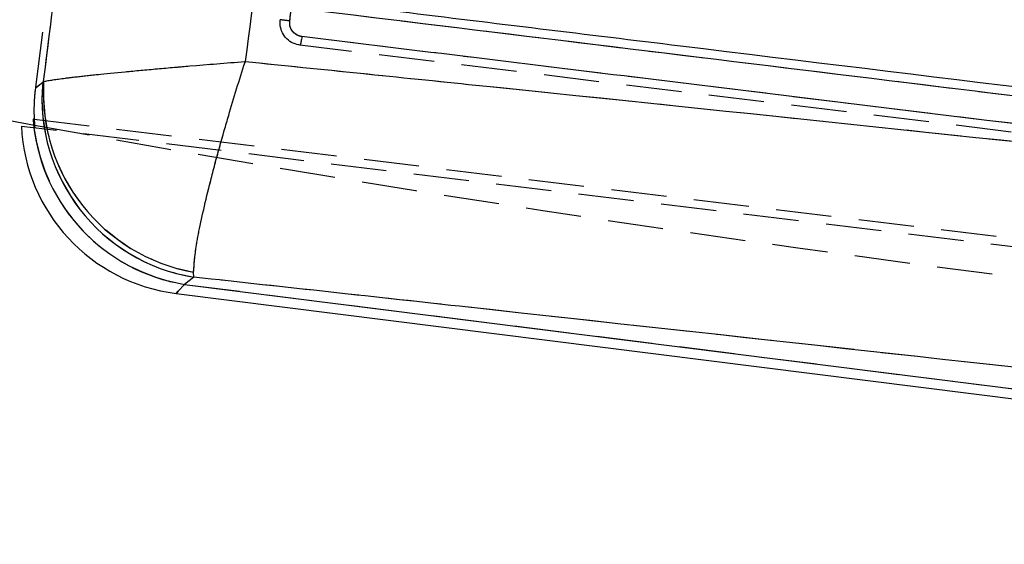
# Model space of a CAD drawing. Extents: x 31 to 406, y 23 to 283.
# Tile 22 of 30: x 165 to 188, y 234 to 246. Entities that reach past the tile are written whole.
import ezdxf

# ---------------------------------------------------------------- set-up
doc = ezdxf.new("R2010")
doc.units = 0
doc.linetypes.add('HIDDEN', pattern=[1.905, 1.27, -0.635])
doc.layers.get('0').update_dxf_attribs({"linetype": 'CONTINUOUS'})
doc.styles.add('SLDTEXTSTYLE0', font='TXT', dxfattribs={"width": 0.75})
doc.dimstyles.new('SLDDIMSTYLE2', dxfattribs={"dimtxt": 3.5, "dimasz": 3.302, "dimexe": 0, "dimexo": 0.0625, "dimgap": 0.875, "dimtad": 1, "dimdec": 0, "dimrnd": 1e-09, "dimzin": 12, "dimtxsty": 'SLDTEXTSTYLE0', "dimsah": 1, "dimcen": 0.09, "dimazin": 3, "dimtfac": 1, "dimtofl": 0, "dimtmove": 0, "dimatfit": 3, "dimtolj": 1, "dimtzin": 12})

# ---------------------------------------------------------------- blocks, each defined once
blk = doc.blocks.new('_D_2')
at = {"color": 179, "linetype": 'CONTINUOUS'}
for p, q in [((116.232, 264.347), (223.727, 264.351)), ((222.728, 216.85), (222.727, 264.351)), ((150.77, 216.847), (223.728, 216.85))]:
    blk.add_line(p, q, dxfattribs=at)
for points in [[(222.727, 264.351), (222.219, 261.049), (223.235, 261.049)], [(222.728, 216.85), (223.236, 220.152), (222.22, 220.151)]]:
    blk.add_solid(points, dxfattribs=at)
at = {"color": 179, "linetype": 'CONTINUOUS', "insert": (218.216, 231.418, 0.1), "char_height": 3.5, "attachment_point": 1, "rotation": 90.0019, "style": 'SLDTEXTSTYLE0'}
blk.add_mtext('48', dxfattribs=at)

msp = doc.modelspace()

# ---------------------------------------------------------------- linework, layer by layer
at = {"color": 7, "linetype": 'HIDDEN'}
for p, q in [((166.854726, 255.611921), (165.503612, 244.880716)), ((197.338851, 242.718078), (171.571513, 245.861675)), ((165.503612, 244.880716), (165.671652, 245.011173)), ((165.671652, 245.011173), (165.692268, 245.031821)), ((165.503612, 244.880716), (165.529808, 244.901052)), ((165.452739, 244.162652), (165.464496, 244.033064)), ((165.476387, 244.168022), (219.044799, 237.643637)), ((218.936341, 237.471458), (165.182004, 244.001843)), ((169.139186, 240.544707), (168.927179, 240.380116)), ((169.139186, 240.544707), (169.133356, 240.659857)), ((168.927179, 240.380116), (193.674775, 237.26427))]:
    msp.add_line(p, q, dxfattribs=at)
at = {"color": 7, "linetype": 'CONTINUOUS'}
for p, q in [((171.571513, 245.861677), (171.543291, 245.86597)), ((165.671652, 245.011173), (165.692268, 245.031821)), ((162.991488, 244.491997), (165.48563, 244.029209)), ((169.139186, 240.544707), (168.927179, 240.380116)), ((169.139186, 240.544707), (169.133356, 240.659857)), ((168.927179, 240.380116), (193.674775, 237.26427)), ((168.729992, 240.171814), (193.645881, 237.03478))]:
    msp.add_line(p, q, dxfattribs=at)
at = {"color": 8, "linetype": 'CONTINUOUS'}
msp.add_line((165.529808, 244.901052), (165.671652, 245.011173), dxfattribs=at)
at = {"color": 8, "linetype": 'CONTINUOUS', "flags": 128}
msp.add_lwpolyline([(168.729992, 240.171815), (168.779382, 240.223989), (168.927179, 240.380116)], dxfattribs=at)
at = {"color": 7, "linetype": 'HIDDEN', "flags": 128}
msp.add_lwpolyline([(168.927179, 240.380116), (168.779382, 240.223989), (168.729992, 240.171814), (168.729992, 240.171815)], dxfattribs=at)
at = {"color": 7, "linetype": 'CONTINUOUS'}
for centre, radius, start, end in [((169.800107, 244.637052), 4.145372, 174.8219998, 260.8258442), ((169.870057, 244.779889), 4.185379, 176.5490913, 259.862102), ((169.237164, 244.200012), 4.06, 182.7869653, 262.895531)]:
    msp.add_arc(centre, radius, start, end, dxfattribs=at)
at = {"color": 7, "linetype": 'HIDDEN'}
for centre, radius, start, end in [((169.800107, 244.637052), 4.145372, 174.8219998, 260.8258442), ((169.870057, 244.779889), 4.185379, 176.5490913, 259.862102), ((169.591855, 244.477871), 4.151312, 187.0745286, 260.7865904), ((240.861531, 657.210129), 420, 259.66131735, 266.11129349)]:
    msp.add_arc(centre, radius, start, end, dxfattribs=at)
at = {"color": 8, "linetype": 'CONTINUOUS'}
msp.add_arc((169.591888, 244.477842), 4.151288, 186.1505915, 260.7860726, dxfattribs=at)
at = {"color": 7, "linetype": 'HIDDEN'}
for centre, major_axis, ratio, start_param, end_param in [((169.605941, 244.486312), (3.269858, 2.60574), 0.971024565, 2.358201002, 2.581821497), ((169.605941, 244.486312), (3.269858, 2.60574), 0.971024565, 2.358201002, 2.531939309), ((168.085743, 243.306109), (8.161745, 1.425899), 0.163832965, 1.867462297, 1.870520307)]:
    msp.add_ellipse(centre, major_axis=major_axis, ratio=ratio, start_param=start_param, end_param=end_param, dxfattribs=at)
at = {"color": 7, "linetype": 'CONTINUOUS'}
for points, knots in [([(165.692268, 245.031821), (165.908843, 246.77015), (166.341274, 250.241041), (166.774698, 253.711845), (166.991049, 255.444363)], [0, 0, 0, 0, 0.500830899, 1, 1, 1, 1]), ([(171.434937, 253.967879), (171.248377, 252.548142), (170.876916, 249.721293), (170.502159, 246.894899), (170.315617, 245.488012)], [0, 0, 0, 0, 0.502232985, 1, 1, 1, 1]), ([(171.337334, 246.415919), (171.35469, 246.550131), (171.441471, 247.221187), (171.759423, 249.679881), (172.060124, 252.004369), (172.291377, 253.79201)], [0, 0, 0, 0, 0.054586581, 0.272932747, 1, 1, 1, 1]), ([(172.219919, 246.833194), (172.235489, 246.831294), (172.786268, 246.764097), (175.477909, 246.435709), (183.792371, 245.421305), (191.572471, 244.472095), (197.211379, 243.78412)], [0, 0, 0, 0, 0.0018693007, 0.0661232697, 0.3231391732, 1, 1, 1, 1]), ([(172.010114, 246.652336), (176.236298, 246.135643), (184.675837, 245.103823), (193.116729, 244.072813), (197.33076, 243.558092)], [0, 0, 0, 0, 0.500760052, 1, 1, 1, 1]), ([(171.543291, 245.86597), (171.486552, 245.882086), (171.373076, 245.914318), (171.235233, 246.030994), (171.142744, 246.18276), (171.110066, 246.329156), (171.116742, 246.416649), (171.118958, 246.445692)], [0, 0, 0, 0, 0.222622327, 0.445234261, 0.667638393, 0.88967616, 1, 1, 1, 1]), ([(171.337338, 246.415919), (171.323382, 246.417693), (171.295469, 246.42124), (171.254424, 246.426555), (171.216224, 246.431585), (171.182455, 246.436134), (171.154541, 246.440012), (171.133829, 246.443042), (171.122643, 246.444847), (171.119917, 246.445446), (171.118954, 246.445658)], [0, 0, 0, 0, 0.132513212, 0.265033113, 0.397543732, 0.530054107, 0.662568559, 0.795084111, 0.927594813, 1, 1, 1, 1]), ([(171.614868, 246.058979), (171.591603, 246.063429), (171.533139, 246.07461), (171.448825, 246.123702), (171.377291, 246.205447), (171.334431, 246.307417), (171.336371, 246.379822), (171.337338, 246.415919)], [0, 0, 0, 0, 0.141850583, 0.356458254, 0.570481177, 0.785872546, 1, 1, 1, 1]), ([(171.614868, 246.058979), (171.612154, 246.038436), (171.607285, 246.001585), (171.59823, 245.947594), (171.588769, 245.901592), (171.579033, 245.867545), (171.574383, 245.863587), (171.572057, 245.861609)], [0, 0, 0, 0, 0.1963139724, 0.3521514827, 0.5681003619, 0.7840499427, 1, 1, 1, 1]), ([(197.380217, 242.910328), (191.418565, 243.638526), (182.829311, 244.687678), (174.241905, 245.737745), (171.614868, 246.058979)], [0, 0, 0, 0, 0.694082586, 1, 1, 1, 1]), ([(165.692268, 245.031821), (165.827867, 245.054936), (166.039116, 245.090946), (166.639466, 245.159747), (167.218968, 245.220044), (167.909843, 245.285988), (168.538831, 245.342133), (169.326831, 245.409435), (169.879486, 245.454159), (170.310746, 245.487634), (170.315617, 245.488012)], [0, 0, 0, 0, 0.229270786, 0.357178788, 0.485098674, 0.616982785, 0.748877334, 0.805124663, 0.997798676, 1, 1, 1, 1]), ([(169.133356, 240.659857), (169.144563, 240.840874), (169.162022, 241.122875), (169.292521, 241.788481), (169.433218, 242.406293), (169.615274, 243.1189), (169.790373, 243.751841), (170.017028, 244.532429), (170.181999, 245.069732), (170.314125, 245.483339), (170.315617, 245.488012)], [0, 0, 0, 0, 0.229282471, 0.357190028, 0.485109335, 0.617019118, 0.748939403, 0.805127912, 0.997798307, 1, 1, 1, 1]), ([(170.315617, 245.488012), (172.078619, 245.308395), (179.956897, 244.505745), (187.834123, 243.669694), (193.948583, 243.020735)], [0, 0, 0, 0, 0.2237800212, 1, 1, 1, 1]), ([(193.747448, 237.841501), (187.640265, 238.513994), (179.436653, 239.417335), (171.235091, 240.315246), (169.139186, 240.544707)], [0, 0, 0, 0, 0.7444504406, 1, 1, 1, 1])]:
    msp.add_open_spline(points, degree=3, knots=knots, dxfattribs=at)
at = {"color": 7, "linetype": 'HIDDEN'}
for points, knots in [([(165.692268, 245.031821), (165.908843, 246.77015), (166.341274, 250.241041), (166.774698, 253.711845), (166.991049, 255.444363)], [0, 0, 0, 0, 0.500830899, 1, 1, 1, 1]), ([(171.434937, 253.967879), (171.248377, 252.548142), (170.876916, 249.721293), (170.502159, 246.894899), (170.315617, 245.488012)], [0, 0, 0, 0, 0.502232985, 1, 1, 1, 1]), ([(171.337334, 246.415919), (171.35469, 246.550131), (171.441471, 247.221187), (171.759423, 249.679881), (172.060124, 252.004369), (172.291377, 253.79201)], [0, 0, 0, 0, 0.054586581, 0.272932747, 1, 1, 1, 1]), ([(172.010114, 246.652336), (176.236298, 246.135643), (184.675837, 245.103823), (193.116729, 244.072813), (197.33076, 243.558092)], [0, 0, 0, 0, 0.500760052, 1, 1, 1, 1]), ([(171.614868, 246.058979), (171.591603, 246.063429), (171.533139, 246.07461), (171.448825, 246.123702), (171.377291, 246.205447), (171.334431, 246.307417), (171.336371, 246.379822), (171.337338, 246.415919)], [0, 0, 0, 0, 0.141850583, 0.356458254, 0.570481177, 0.785872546, 1, 1, 1, 1]), ([(197.380217, 242.910328), (191.418565, 243.638526), (182.829311, 244.687678), (174.241905, 245.737745), (171.614868, 246.058979)], [0, 0, 0, 0, 0.694082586, 1, 1, 1, 1]), ([(165.692268, 245.031821), (165.827867, 245.054936), (166.039116, 245.090946), (166.639466, 245.159747), (167.218968, 245.220044), (167.909843, 245.285988), (168.538831, 245.342133), (169.326831, 245.409435), (169.879486, 245.454159), (170.310746, 245.487634), (170.315617, 245.488012)], [0, 0, 0, 0, 0.229270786, 0.357178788, 0.485098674, 0.616982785, 0.748877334, 0.805124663, 0.997798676, 1, 1, 1, 1]), ([(169.133356, 240.659857), (169.144563, 240.840874), (169.162022, 241.122875), (169.292521, 241.788481), (169.433218, 242.406293), (169.615274, 243.1189), (169.790373, 243.751841), (170.017028, 244.532429), (170.181999, 245.069732), (170.314125, 245.483339), (170.315617, 245.488012)], [0, 0, 0, 0, 0.229282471, 0.357190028, 0.485109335, 0.617019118, 0.748939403, 0.805127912, 0.997798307, 1, 1, 1, 1]), ([(170.315617, 245.488012), (172.078619, 245.308395), (179.956897, 244.505745), (187.834123, 243.669694), (193.948583, 243.020735)], [0, 0, 0, 0, 0.2237800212, 1, 1, 1, 1]), ([(193.747448, 237.841501), (187.640265, 238.513994), (179.436653, 239.417335), (171.235091, 240.315246), (169.139186, 240.544707)], [0, 0, 0, 0, 0.7444504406, 1, 1, 1, 1])]:
    msp.add_open_spline(points, degree=3, knots=knots, dxfattribs=at)

# ---------------------------------------------------------------- dimensions: what is measured, and where the dimension line sits
at = {"color": 179, "linetype": 'CONTINUOUS'}
dim = msp.add_linear_dim(base=(222.726873, 264.350672), p1=(149.770073, 216.847082), p2=(115.232486, 264.347099), angle=270.0019045, dimstyle='SLDDIMSTYLE2', dxfattribs=at)
dim.commit()
dim.dimension.update_dxf_attribs({"geometry": '_D_2', "text_midpoint": (222.727835, 235.42608), "dimtype": 160})

doc.saveas('drawing.dxf')
